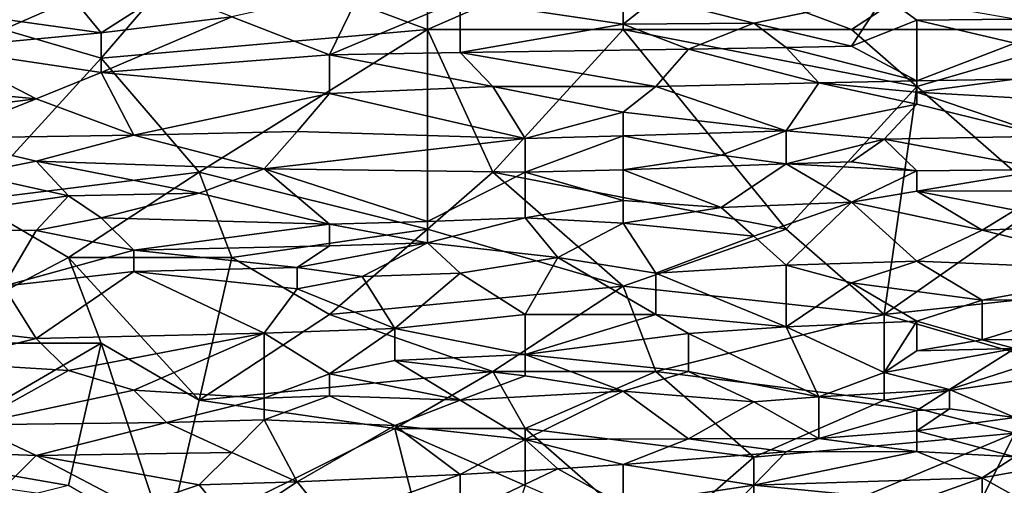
# Model space of a CAD drawing. Extents: x -1.1 to 1.1, y -0.36 to 0.36.
# Tile 187 of 256: x -0.4711 to -0.3362, y 0.1764 to 0.2402. Entities that reach past the tile are written whole.
import ezdxf

# ---------------------------------------------------------------- set-up
doc = ezdxf.new("R2010")
doc.units = 0

msp = doc.modelspace()

# ---------------------------------------------------------------- linework, layer by layer
for points in [[(-0.44654, 0.2506, 0.26855), (-0.47336, 0.23888, 0.26875), (-0.48231, 0.2506, 0.26848)], [(-0.47336, 0.23888, 0.26875), (-0.44654, 0.2506, 0.26855), (-0.45995, 0.23497, 0.26879)], [(-0.41524, 0.23888, 0.26879), (-0.45995, 0.23497, 0.26879), (-0.44654, 0.2506, 0.26855)], [(-0.44654, 0.2506, 0.26855), (-0.41524, 0.2506, 0.26856), (-0.41524, 0.23888, 0.26879)], [(-0.41524, 0.23888, 0.26879), (-0.41524, 0.2506, 0.26856), (-0.38841, 0.2506, 0.26858)], [(-0.41524, 0.23888, 0.26879), (-0.38841, 0.2506, 0.26858), (-0.38841, 0.23888, 0.26878)], [(-0.33923, 0.2506, 0.26865), (-0.35712, 0.23888, 0.26879), (-0.38841, 0.2506, 0.26858)], [(-0.35712, 0.23888, 0.26879), (-0.38841, 0.23888, 0.26878), (-0.38841, 0.2506, 0.26858)], [(-0.33923, 0.2506, 0.26865), (-0.32135, 0.23888, 0.2688), (-0.35712, 0.23888, 0.26879)], [(-0.31688, 0.2506, 0.26866), (-0.32135, 0.23888, 0.2688), (-0.33923, 0.2506, 0.26865)], [(-0.44207, 0.24061, 0.62774), (-0.42865, 0.23542, 0.61602), (-0.42418, 0.24465, 0.63555)], [(-0.42418, 0.24465, 0.63555), (-0.42865, 0.23542, 0.61602), (-0.41077, 0.24297, 0.63164)], [(-0.49572, 0.24346, 0.63555), (-0.45995, 0.23842, 0.62383), (-0.46442, 0.24394, 0.63555)], [(-0.49572, 0.24346, 0.63555), (-0.48231, 0.23633, 0.61992), (-0.45995, 0.23842, 0.62383)], [(-0.45995, 0.23842, 0.62383), (-0.45101, 0.24419, 0.63555), (-0.46442, 0.24394, 0.63555)], [(-0.45101, 0.24419, 0.63555), (-0.45995, 0.23842, 0.62383), (-0.44207, 0.24061, 0.62774)], [(-0.42865, 0.23542, 0.61602), (-0.41077, 0.23572, 0.61602), (-0.41077, 0.24297, 0.63164)], [(-0.41077, 0.24297, 0.63164), (-0.38841, 0.23961, 0.62383), (-0.38394, 0.24319, 0.63164)], [(-0.41077, 0.24297, 0.63164), (-0.41077, 0.23572, 0.61602), (-0.38841, 0.23961, 0.62383)], [(-0.37053, 0.23978, 0.62383), (-0.38394, 0.24319, 0.63164), (-0.38841, 0.23961, 0.62383)], [(-0.38394, 0.24319, 0.63164), (-0.37053, 0.23978, 0.62383), (-0.35265, 0.24346, 0.63164)], [(-0.37053, 0.23978, 0.62383), (-0.35712, 0.23662, 0.61602), (-0.35265, 0.24346, 0.63164)], [(-0.34817, 0.24015, 0.62383), (-0.35265, 0.24346, 0.63164), (-0.35712, 0.23662, 0.61602)], [(-0.35265, 0.24346, 0.63164), (-0.34817, 0.24015, 0.62383), (-0.33476, 0.24032, 0.62383)], [(-0.42865, 0.23542, 0.61602), (-0.44207, 0.24061, 0.62774), (-0.45995, 0.23301, 0.61211)], [(-0.45995, 0.23842, 0.62383), (-0.45995, 0.23301, 0.61211), (-0.44207, 0.24061, 0.62774)], [(-0.33476, 0.23701, 0.61602), (-0.33476, 0.24032, 0.62383), (-0.34817, 0.24015, 0.62383)], [(-0.45995, 0.23497, 0.26879), (-0.47783, 0.21544, 0.26887), (-0.47336, 0.23888, 0.26875)], [(-0.44654, 0.21935, 0.26889), (-0.45995, 0.23497, 0.26879), (-0.41524, 0.23888, 0.26879)], [(-0.41524, 0.23888, 0.26879), (-0.41524, 0.21154, 0.26892), (-0.44654, 0.21935, 0.26889)], [(-0.38841, 0.23888, 0.26878), (-0.4063, 0.21935, 0.26892), (-0.41524, 0.23888, 0.26879)], [(-0.4063, 0.21935, 0.26892), (-0.41524, 0.21154, 0.26892), (-0.41524, 0.23888, 0.26879)], [(-0.38841, 0.23961, 0.62383), (-0.41077, 0.23572, 0.61602), (-0.37947, 0.2362, 0.61602)], [(-0.36606, 0.21154, 0.26892), (-0.4063, 0.21935, 0.26892), (-0.38841, 0.23888, 0.26878)], [(-0.38841, 0.23961, 0.62383), (-0.37947, 0.2362, 0.61602), (-0.37053, 0.23978, 0.62383)], [(-0.38841, 0.23888, 0.26878), (-0.35712, 0.23888, 0.26879), (-0.34817, 0.23107, 0.26886)], [(-0.34817, 0.23107, 0.26886), (-0.36606, 0.21154, 0.26892), (-0.38841, 0.23888, 0.26878)], [(-0.36606, 0.23644, 0.61602), (-0.37053, 0.23978, 0.62383), (-0.37947, 0.2362, 0.61602)], [(-0.37053, 0.23978, 0.62383), (-0.36606, 0.23644, 0.61602), (-0.35712, 0.23662, 0.61602)], [(-0.35712, 0.23662, 0.61602), (-0.34817, 0.23187, 0.6043), (-0.34817, 0.24015, 0.62383)], [(-0.35712, 0.23888, 0.26879), (-0.32135, 0.23888, 0.2688), (-0.34817, 0.23107, 0.26886)], [(-0.33476, 0.23701, 0.61602), (-0.34817, 0.24015, 0.62383), (-0.34817, 0.23187, 0.6043)], [(-0.34817, 0.23107, 0.26886), (-0.32135, 0.23888, 0.2688), (-0.33029, 0.21544, 0.26891)], [(-0.45995, 0.23301, 0.61211), (-0.45995, 0.23842, 0.62383), (-0.48231, 0.23633, 0.61992)], [(-0.46889, 0.22937, 0.6043), (-0.48231, 0.23633, 0.61992), (-0.48678, 0.23107, 0.6086)], [(-0.48231, 0.23633, 0.61992), (-0.46889, 0.22937, 0.6043), (-0.45995, 0.23301, 0.61211)], [(-0.41077, 0.23572, 0.61602), (-0.38394, 0.23107, 0.60449), (-0.37947, 0.2362, 0.61602)], [(-0.36159, 0.23156, 0.6043), (-0.37947, 0.2362, 0.61602), (-0.38394, 0.23107, 0.60449)], [(-0.37947, 0.2362, 0.61602), (-0.36159, 0.23156, 0.6043), (-0.36606, 0.23644, 0.61602)], [(-0.34817, 0.23187, 0.6043), (-0.35712, 0.23662, 0.61602), (-0.36606, 0.23644, 0.61602)], [(-0.34817, 0.23187, 0.6043), (-0.36606, 0.23644, 0.61602), (-0.36159, 0.23156, 0.6043)], [(-0.34817, 0.23187, 0.6043), (-0.33476, 0.2321, 0.6043), (-0.33476, 0.23701, 0.61602)], [(-0.44654, 0.21935, 0.26889), (-0.47783, 0.21544, 0.26887), (-0.45995, 0.23497, 0.26879)], [(-0.45995, 0.23301, 0.61211), (-0.42865, 0.23012, 0.6043), (-0.42865, 0.23542, 0.61602)], [(-0.42865, 0.23542, 0.61602), (-0.4063, 0.23107, 0.60551), (-0.41077, 0.23572, 0.61602)], [(-0.42865, 0.23542, 0.61602), (-0.42865, 0.23012, 0.6043), (-0.4063, 0.23107, 0.60551)], [(-0.41077, 0.23572, 0.61602), (-0.4063, 0.23107, 0.60551), (-0.38394, 0.23107, 0.60449)], [(-0.46889, 0.22937, 0.6043), (-0.45548, 0.22441, 0.59258), (-0.45995, 0.23301, 0.61211)], [(-0.42865, 0.23012, 0.6043), (-0.45995, 0.23301, 0.61211), (-0.45548, 0.22441, 0.59258)], [(-0.48678, 0.23107, 0.6086), (-0.50019, 0.22546, 0.59649), (-0.46889, 0.22937, 0.6043)], [(-0.40183, 0.22395, 0.58867), (-0.4063, 0.23107, 0.60551), (-0.42865, 0.23012, 0.6043)], [(-0.38841, 0.22758, 0.59649), (-0.38394, 0.23107, 0.60449), (-0.4063, 0.23107, 0.60551)], [(-0.38841, 0.22758, 0.59649), (-0.4063, 0.23107, 0.60551), (-0.40183, 0.22395, 0.58867)], [(-0.38394, 0.23107, 0.60449), (-0.38841, 0.22758, 0.59649), (-0.36606, 0.225, 0.58867)], [(-0.36606, 0.225, 0.58867), (-0.36159, 0.23156, 0.6043), (-0.38394, 0.23107, 0.60449)], [(-0.36159, 0.23156, 0.6043), (-0.36606, 0.225, 0.58867), (-0.34817, 0.22866, 0.59649)], [(-0.35265, 0.19982, 0.26884), (-0.36606, 0.21154, 0.26892), (-0.34817, 0.23107, 0.26886)], [(-0.34817, 0.2303, 0.60039), (-0.34817, 0.23187, 0.6043), (-0.36159, 0.23156, 0.6043)], [(-0.36159, 0.23156, 0.6043), (-0.34817, 0.22866, 0.59649), (-0.34817, 0.2303, 0.60039)], [(-0.35265, 0.19982, 0.26884), (-0.34817, 0.23107, 0.26886), (-0.33029, 0.21544, 0.26891)], [(-0.34817, 0.23187, 0.6043), (-0.34817, 0.2303, 0.60039), (-0.33476, 0.2321, 0.6043)], [(-0.33476, 0.2321, 0.6043), (-0.34817, 0.2303, 0.60039), (-0.32582, 0.22901, 0.59649)], [(-0.45548, 0.22441, 0.59258), (-0.43312, 0.2249, 0.59258), (-0.42865, 0.23012, 0.6043)], [(-0.42865, 0.23012, 0.6043), (-0.43312, 0.2249, 0.59258), (-0.40183, 0.22395, 0.58867)], [(-0.33029, 0.22425, 0.58477), (-0.32582, 0.22901, 0.59649), (-0.34817, 0.2303, 0.60039)], [(-0.33029, 0.22425, 0.58477), (-0.34817, 0.2303, 0.60039), (-0.34817, 0.22866, 0.59649)], [(-0.50019, 0.22546, 0.59649), (-0.48231, 0.22398, 0.59258), (-0.46889, 0.22937, 0.6043)], [(-0.45548, 0.22441, 0.59258), (-0.46889, 0.22937, 0.6043), (-0.48231, 0.22398, 0.59258)], [(-0.36606, 0.225, 0.58867), (-0.35265, 0.22384, 0.58477), (-0.34817, 0.22866, 0.59649)], [(-0.34817, 0.22866, 0.59649), (-0.35265, 0.22384, 0.58477), (-0.33029, 0.22425, 0.58477)], [(-0.40183, 0.22395, 0.58867), (-0.38841, 0.22431, 0.58867), (-0.38841, 0.22758, 0.59649)], [(-0.36606, 0.225, 0.58867), (-0.38841, 0.22758, 0.59649), (-0.38841, 0.22431, 0.58867)], [(-0.48231, 0.22398, 0.59258), (-0.46889, 0.22086, 0.58477), (-0.45548, 0.22441, 0.59258)], [(-0.4376, 0.2198, 0.58086), (-0.45548, 0.22441, 0.59258), (-0.46889, 0.22086, 0.58477)], [(-0.45548, 0.22441, 0.59258), (-0.4376, 0.2198, 0.58086), (-0.43312, 0.2249, 0.59258)], [(-0.43312, 0.2249, 0.59258), (-0.4376, 0.2198, 0.58086), (-0.40183, 0.22395, 0.58867)], [(-0.38841, 0.22431, 0.58867), (-0.40183, 0.22395, 0.58867), (-0.40183, 0.21935, 0.57746)], [(-0.40183, 0.21935, 0.57746), (-0.38841, 0.21966, 0.57696), (-0.38841, 0.22431, 0.58867)], [(-0.38841, 0.22431, 0.58867), (-0.375, 0.22166, 0.58086), (-0.36606, 0.225, 0.58867)], [(-0.38841, 0.22431, 0.58867), (-0.38841, 0.21966, 0.57696), (-0.375, 0.22166, 0.58086)], [(-0.375, 0.22166, 0.58086), (-0.36606, 0.22046, 0.57696), (-0.36606, 0.225, 0.58867)], [(-0.36606, 0.225, 0.58867), (-0.36606, 0.22046, 0.57696), (-0.35265, 0.22384, 0.58477)], [(-0.35265, 0.22384, 0.58477), (-0.33029, 0.21969, 0.57305), (-0.33029, 0.22425, 0.58477)], [(-0.46889, 0.22086, 0.58477), (-0.48231, 0.22398, 0.59258), (-0.47783, 0.21906, 0.58086)], [(-0.4376, 0.2198, 0.58086), (-0.40183, 0.21935, 0.57746), (-0.40183, 0.22395, 0.58867)], [(-0.35712, 0.22074, 0.57696), (-0.35265, 0.22384, 0.58477), (-0.36606, 0.22046, 0.57696)], [(-0.34817, 0.21951, 0.57305), (-0.35265, 0.22384, 0.58477), (-0.35712, 0.22074, 0.57696)], [(-0.33029, 0.21969, 0.57305), (-0.35265, 0.22384, 0.58477), (-0.34817, 0.21951, 0.57305)], [(-0.375, 0.22166, 0.58086), (-0.38841, 0.21966, 0.57696), (-0.36606, 0.22046, 0.57696)], [(-0.47783, 0.21906, 0.58086), (-0.46442, 0.21611, 0.57305), (-0.46889, 0.22086, 0.58477)], [(-0.46889, 0.22086, 0.58477), (-0.46442, 0.21611, 0.57305), (-0.44654, 0.21648, 0.57305)], [(-0.46889, 0.22086, 0.58477), (-0.44654, 0.21648, 0.57305), (-0.4376, 0.2198, 0.58086)], [(-0.38841, 0.21966, 0.57696), (-0.375, 0.21451, 0.56133), (-0.36606, 0.22046, 0.57696)], [(-0.375, 0.21451, 0.56133), (-0.35712, 0.21521, 0.56133), (-0.36606, 0.22046, 0.57696)], [(-0.35712, 0.22074, 0.57696), (-0.36606, 0.22046, 0.57696), (-0.34817, 0.21951, 0.57305)], [(-0.35712, 0.21521, 0.56133), (-0.34817, 0.21951, 0.57305), (-0.36606, 0.22046, 0.57696)], [(-0.47783, 0.21906, 0.58086), (-0.49572, 0.21154, 0.56317), (-0.46442, 0.21611, 0.57305)], [(-0.47783, 0.21544, 0.26887), (-0.44654, 0.21935, 0.26889), (-0.46442, 0.20763, 0.26886)], [(-0.44207, 0.20763, 0.26889), (-0.46442, 0.20763, 0.26886), (-0.44654, 0.21935, 0.26889)], [(-0.44654, 0.21648, 0.57305), (-0.42865, 0.21223, 0.56133), (-0.4376, 0.2198, 0.58086)], [(-0.44207, 0.20763, 0.26889), (-0.44654, 0.21935, 0.26889), (-0.41524, 0.21154, 0.26892)], [(-0.4376, 0.2198, 0.58086), (-0.41524, 0.2126, 0.56133), (-0.40183, 0.21935, 0.57746)], [(-0.41524, 0.2126, 0.56133), (-0.4376, 0.2198, 0.58086), (-0.42865, 0.21223, 0.56133)], [(-0.41524, 0.2126, 0.56133), (-0.40183, 0.21309, 0.56133), (-0.40183, 0.21935, 0.57746)], [(-0.41524, 0.21154, 0.26892), (-0.4063, 0.21935, 0.26892), (-0.38841, 0.20372, 0.26887)], [(-0.36606, 0.21154, 0.26892), (-0.38841, 0.20372, 0.26887), (-0.4063, 0.21935, 0.26892)], [(-0.40183, 0.21935, 0.57746), (-0.38841, 0.21544, 0.5658), (-0.38841, 0.21966, 0.57696)], [(-0.38841, 0.21544, 0.5658), (-0.40183, 0.21935, 0.57746), (-0.40183, 0.21309, 0.56133)], [(-0.38841, 0.21544, 0.5658), (-0.375, 0.21451, 0.56133), (-0.38841, 0.21966, 0.57696)], [(-0.35712, 0.21521, 0.56133), (-0.34817, 0.21673, 0.56524), (-0.34817, 0.21951, 0.57305)], [(-0.30794, 0.21684, 0.56524), (-0.33029, 0.21969, 0.57305), (-0.34817, 0.21673, 0.56524)], [(-0.34817, 0.21951, 0.57305), (-0.34817, 0.21673, 0.56524), (-0.33029, 0.21969, 0.57305)], [(-0.49572, 0.21154, 0.56317), (-0.46889, 0.21136, 0.56133), (-0.46442, 0.21611, 0.57305)], [(-0.45995, 0.21307, 0.56524), (-0.46442, 0.21611, 0.57305), (-0.46889, 0.21136, 0.56133)], [(-0.46442, 0.21611, 0.57305), (-0.45995, 0.21307, 0.56524), (-0.44654, 0.21648, 0.57305)], [(-0.42865, 0.21223, 0.56133), (-0.44654, 0.21648, 0.57305), (-0.45995, 0.21307, 0.56524)], [(-0.35712, 0.21521, 0.56133), (-0.33923, 0.21138, 0.54961), (-0.34817, 0.21673, 0.56524)], [(-0.34817, 0.21673, 0.56524), (-0.33476, 0.21412, 0.55742), (-0.30794, 0.21684, 0.56524)], [(-0.33923, 0.21138, 0.54961), (-0.33476, 0.21412, 0.55742), (-0.34817, 0.21673, 0.56524)], [(-0.46442, 0.20763, 0.26886), (-0.48678, 0.19591, 0.26875), (-0.47783, 0.21544, 0.26887)], [(-0.40183, 0.21309, 0.56133), (-0.38841, 0.21233, 0.55742), (-0.38841, 0.21544, 0.5658)], [(-0.38841, 0.21544, 0.5658), (-0.38841, 0.21233, 0.55742), (-0.375, 0.21451, 0.56133)], [(-0.375, 0.21451, 0.56133), (-0.37053, 0.21057, 0.54961), (-0.35712, 0.21521, 0.56133)], [(-0.37053, 0.21057, 0.54961), (-0.36606, 0.20661, 0.53789), (-0.35712, 0.21521, 0.56133)], [(-0.34817, 0.20715, 0.53789), (-0.35712, 0.21521, 0.56133), (-0.36606, 0.20661, 0.53789)], [(-0.35712, 0.21521, 0.56133), (-0.34817, 0.20715, 0.53789), (-0.33923, 0.21138, 0.54961)], [(-0.33029, 0.21544, 0.26891), (-0.31688, 0.20372, 0.26889), (-0.35265, 0.19982, 0.26884)], [(-0.37053, 0.21057, 0.54961), (-0.375, 0.21451, 0.56133), (-0.38841, 0.21233, 0.55742)], [(-0.33476, 0.21412, 0.55742), (-0.33923, 0.21138, 0.54961), (-0.30794, 0.2126, 0.55352)], [(-0.46889, 0.21136, 0.56133), (-0.45548, 0.20864, 0.55352), (-0.45995, 0.21307, 0.56524)], [(-0.45995, 0.21307, 0.56524), (-0.45548, 0.20864, 0.55352), (-0.42865, 0.21223, 0.56133)], [(-0.45548, 0.20864, 0.55352), (-0.42865, 0.20925, 0.55352), (-0.42865, 0.21223, 0.56133)], [(-0.42865, 0.21223, 0.56133), (-0.41524, 0.20966, 0.55352), (-0.41524, 0.2126, 0.56133)], [(-0.41524, 0.20966, 0.55352), (-0.42865, 0.21223, 0.56133), (-0.42865, 0.20925, 0.55352)], [(-0.41524, 0.2126, 0.56133), (-0.41524, 0.20966, 0.55352), (-0.40183, 0.21309, 0.56133)], [(-0.39736, 0.20763, 0.54596), (-0.40183, 0.21309, 0.56133), (-0.41524, 0.20966, 0.55352)], [(-0.40183, 0.21309, 0.56133), (-0.39736, 0.20763, 0.54596), (-0.38841, 0.21233, 0.55742)], [(-0.39736, 0.20763, 0.54596), (-0.38394, 0.2055, 0.53789), (-0.38841, 0.21233, 0.55742)], [(-0.38841, 0.21233, 0.55742), (-0.38394, 0.2055, 0.53789), (-0.37053, 0.21057, 0.54961)], [(-0.33923, 0.21138, 0.54961), (-0.31688, 0.20588, 0.53399), (-0.30794, 0.2126, 0.55352)], [(-0.47336, 0.20372, 0.54133), (-0.46889, 0.21136, 0.56133), (-0.49572, 0.21154, 0.56317)], [(-0.45548, 0.20864, 0.55352), (-0.46889, 0.21136, 0.56133), (-0.47336, 0.20372, 0.54133)], [(-0.44207, 0.20763, 0.26889), (-0.41524, 0.21154, 0.26892), (-0.42865, 0.19982, 0.26882)], [(-0.41524, 0.21154, 0.26892), (-0.38841, 0.20372, 0.26887), (-0.42865, 0.19982, 0.26882)], [(-0.36606, 0.21154, 0.26892), (-0.35265, 0.19982, 0.26884), (-0.38841, 0.20372, 0.26887)], [(-0.38394, 0.2055, 0.53789), (-0.36606, 0.20661, 0.53789), (-0.37053, 0.21057, 0.54961)], [(-0.31688, 0.20588, 0.53399), (-0.33923, 0.21138, 0.54961), (-0.34817, 0.20715, 0.53789)], [(-0.45548, 0.20864, 0.55352), (-0.43312, 0.20625, 0.54571), (-0.42865, 0.20925, 0.55352)], [(-0.42865, 0.20925, 0.55352), (-0.43312, 0.20625, 0.54571), (-0.41524, 0.20966, 0.55352)], [(-0.43312, 0.20625, 0.54571), (-0.42418, 0.20503, 0.5418), (-0.41524, 0.20966, 0.55352)], [(-0.42418, 0.20503, 0.5418), (-0.41077, 0.2055, 0.5418), (-0.41524, 0.20966, 0.55352)], [(-0.39736, 0.20763, 0.54596), (-0.41524, 0.20966, 0.55352), (-0.41077, 0.2055, 0.5418)], [(-0.47336, 0.20372, 0.54133), (-0.45548, 0.20572, 0.54571), (-0.45548, 0.20864, 0.55352)], [(-0.43312, 0.20625, 0.54571), (-0.45548, 0.20864, 0.55352), (-0.45548, 0.20572, 0.54571)], [(-0.46442, 0.20763, 0.26886), (-0.45995, 0.19591, 0.26875), (-0.48678, 0.19591, 0.26875)], [(-0.44654, 0.1881, 0.26856), (-0.46442, 0.20763, 0.26886), (-0.44207, 0.20763, 0.26889)], [(-0.44654, 0.1881, 0.26856), (-0.45995, 0.19591, 0.26875), (-0.46442, 0.20763, 0.26886)], [(-0.42865, 0.19982, 0.26882), (-0.44654, 0.1881, 0.26856), (-0.44207, 0.20763, 0.26889)], [(-0.41077, 0.2055, 0.5418), (-0.40183, 0.19982, 0.52523), (-0.39736, 0.20763, 0.54596)], [(-0.38394, 0.19982, 0.52243), (-0.39736, 0.20763, 0.54596), (-0.40183, 0.19982, 0.52523)], [(-0.39736, 0.20763, 0.54596), (-0.38394, 0.19982, 0.52243), (-0.38394, 0.2055, 0.53789)], [(-0.36606, 0.19815, 0.51446), (-0.36606, 0.20661, 0.53789), (-0.38394, 0.2055, 0.53789)], [(-0.36606, 0.20661, 0.53789), (-0.35712, 0.20417, 0.53008), (-0.34817, 0.20715, 0.53789)], [(-0.36606, 0.19815, 0.51446), (-0.35712, 0.20417, 0.53008), (-0.36606, 0.20661, 0.53789)], [(-0.35712, 0.20417, 0.53008), (-0.33923, 0.20179, 0.52227), (-0.34817, 0.20715, 0.53789)], [(-0.34817, 0.20715, 0.53789), (-0.33923, 0.20179, 0.52227), (-0.31688, 0.20588, 0.53399)], [(-0.47336, 0.20372, 0.54133), (-0.46889, 0.19652, 0.52227), (-0.45548, 0.20572, 0.54571)], [(-0.4376, 0.19729, 0.52227), (-0.45548, 0.20572, 0.54571), (-0.46889, 0.19652, 0.52227)], [(-0.43312, 0.20335, 0.53789), (-0.43312, 0.20625, 0.54571), (-0.45548, 0.20572, 0.54571)], [(-0.45548, 0.20572, 0.54571), (-0.4376, 0.19729, 0.52227), (-0.43312, 0.20335, 0.53789)], [(-0.42418, 0.20503, 0.5418), (-0.43312, 0.20625, 0.54571), (-0.43312, 0.20335, 0.53789)], [(-0.42418, 0.20503, 0.5418), (-0.41971, 0.19793, 0.52227), (-0.41077, 0.2055, 0.5418)], [(-0.40183, 0.19982, 0.52523), (-0.41077, 0.2055, 0.5418), (-0.41971, 0.19793, 0.52227)], [(-0.38394, 0.19982, 0.52243), (-0.36606, 0.19815, 0.51446), (-0.38394, 0.2055, 0.53789)], [(-0.32135, 0.20189, 0.52227), (-0.31688, 0.20588, 0.53399), (-0.33923, 0.20179, 0.52227)], [(-0.43312, 0.20335, 0.53789), (-0.41971, 0.19793, 0.52227), (-0.42418, 0.20503, 0.5418)], [(-0.36606, 0.19815, 0.51446), (-0.34817, 0.19891, 0.51446), (-0.35712, 0.20417, 0.53008)], [(-0.35712, 0.20417, 0.53008), (-0.34817, 0.19891, 0.51446), (-0.33923, 0.20179, 0.52227)], [(-0.49125, 0.19907, 0.53008), (-0.46889, 0.19652, 0.52227), (-0.47336, 0.20372, 0.54133)], [(-0.4376, 0.19729, 0.52227), (-0.41971, 0.19793, 0.52227), (-0.43312, 0.20335, 0.53789)], [(-0.38841, 0.20372, 0.26887), (-0.4063, 0.19201, 0.26866), (-0.42865, 0.19982, 0.26882)], [(-0.38841, 0.20372, 0.26887), (-0.38394, 0.19201, 0.26867), (-0.4063, 0.19201, 0.26866)], [(-0.38394, 0.19201, 0.26867), (-0.38841, 0.20372, 0.26887), (-0.35265, 0.19982, 0.26884)], [(-0.31688, 0.20372, 0.26889), (-0.32582, 0.19201, 0.26868), (-0.35265, 0.19982, 0.26884)], [(-0.34817, 0.19891, 0.51446), (-0.33923, 0.19637, 0.50664), (-0.33923, 0.20179, 0.52227)], [(-0.33923, 0.19637, 0.50664), (-0.32135, 0.19648, 0.50664), (-0.32135, 0.20189, 0.52227)], [(-0.33923, 0.20179, 0.52227), (-0.33923, 0.19637, 0.50664), (-0.32135, 0.20189, 0.52227)], [(-0.42865, 0.19982, 0.26882), (-0.4063, 0.19201, 0.26866), (-0.44654, 0.1881, 0.26856)], [(-0.40183, 0.19436, 0.51055), (-0.40183, 0.19982, 0.52523), (-0.41971, 0.19793, 0.52227)], [(-0.37947, 0.19722, 0.51446), (-0.38394, 0.19982, 0.52243), (-0.40183, 0.19436, 0.51055)], [(-0.40183, 0.19982, 0.52523), (-0.40183, 0.19436, 0.51055), (-0.38394, 0.19982, 0.52243)], [(-0.36606, 0.19815, 0.51446), (-0.38394, 0.19982, 0.52243), (-0.37947, 0.19722, 0.51446)], [(-0.35265, 0.19982, 0.26884), (-0.35265, 0.1881, 0.26855), (-0.38394, 0.19201, 0.26867)], [(-0.32582, 0.19201, 0.26868), (-0.35265, 0.1881, 0.26855), (-0.35265, 0.19982, 0.26884)], [(-0.49125, 0.19907, 0.53008), (-0.48231, 0.19323, 0.51446), (-0.46889, 0.19652, 0.52227)], [(-0.35265, 0.1919, 0.49492), (-0.34817, 0.19891, 0.51446), (-0.36606, 0.19815, 0.51446)], [(-0.35265, 0.1919, 0.49492), (-0.34817, 0.19483, 0.50274), (-0.34817, 0.19891, 0.51446)], [(-0.33923, 0.19637, 0.50664), (-0.34817, 0.19891, 0.51446), (-0.34817, 0.19483, 0.50274)], [(-0.46889, 0.19652, 0.52227), (-0.46442, 0.19215, 0.51055), (-0.4376, 0.19729, 0.52227)], [(-0.46442, 0.19215, 0.51055), (-0.45548, 0.18944, 0.50274), (-0.4376, 0.19729, 0.52227)], [(-0.4376, 0.18836, 0.49883), (-0.4376, 0.19729, 0.52227), (-0.45548, 0.18944, 0.50274)], [(-0.4376, 0.19729, 0.52227), (-0.42865, 0.19168, 0.50664), (-0.41971, 0.19793, 0.52227)], [(-0.4376, 0.18836, 0.49883), (-0.42865, 0.19168, 0.50664), (-0.4376, 0.19729, 0.52227)], [(-0.42865, 0.19168, 0.50664), (-0.41971, 0.19353, 0.51055), (-0.41971, 0.19793, 0.52227)], [(-0.40183, 0.19436, 0.51055), (-0.41971, 0.19793, 0.52227), (-0.41971, 0.19353, 0.51055)], [(-0.37947, 0.19201, 0.50031), (-0.37947, 0.19722, 0.51446), (-0.40183, 0.19436, 0.51055)], [(-0.37947, 0.19722, 0.51446), (-0.36159, 0.18853, 0.48711), (-0.36606, 0.19815, 0.51446)], [(-0.37947, 0.19201, 0.50031), (-0.36159, 0.18853, 0.48711), (-0.37947, 0.19722, 0.51446)], [(-0.35265, 0.1919, 0.49492), (-0.36606, 0.19815, 0.51446), (-0.36159, 0.18853, 0.48711)], [(-0.45995, 0.19591, 0.26875), (-0.48678, 0.18029, 0.26832), (-0.48678, 0.19591, 0.26875)], [(-0.48678, 0.18029, 0.26832), (-0.45995, 0.19591, 0.26875), (-0.46442, 0.17638, 0.26815)], [(-0.46442, 0.19215, 0.51055), (-0.46889, 0.19652, 0.52227), (-0.48231, 0.19323, 0.51446)], [(-0.45101, 0.16857, 0.26779), (-0.46442, 0.17638, 0.26815), (-0.45995, 0.19591, 0.26875)], [(-0.44654, 0.1881, 0.26856), (-0.45101, 0.16857, 0.26779), (-0.45995, 0.19591, 0.26875)], [(-0.33923, 0.19637, 0.50664), (-0.34817, 0.19483, 0.50274), (-0.33476, 0.19515, 0.50274)], [(-0.33923, 0.19637, 0.50664), (-0.33476, 0.19515, 0.50274), (-0.32135, 0.19648, 0.50664)], [(-0.41971, 0.19353, 0.51055), (-0.40183, 0.19144, 0.50274), (-0.40183, 0.19436, 0.51055)], [(-0.40183, 0.19436, 0.51055), (-0.38841, 0.18934, 0.49492), (-0.37947, 0.19201, 0.50031)], [(-0.40183, 0.19144, 0.50274), (-0.38841, 0.18934, 0.49492), (-0.40183, 0.19436, 0.51055)], [(-0.34817, 0.19483, 0.50274), (-0.35265, 0.1919, 0.49492), (-0.33476, 0.19515, 0.50274)], [(-0.35265, 0.1919, 0.49492), (-0.3437, 0.18956, 0.48711), (-0.33476, 0.19515, 0.50274)], [(-0.3437, 0.18956, 0.48711), (-0.33476, 0.19243, 0.49492), (-0.33476, 0.19515, 0.50274)], [(-0.48231, 0.19323, 0.51446), (-0.47783, 0.18473, 0.49102), (-0.46442, 0.19215, 0.51055)], [(-0.42865, 0.19168, 0.50664), (-0.41077, 0.1881, 0.49512), (-0.41971, 0.19353, 0.51055)], [(-0.40183, 0.19144, 0.50274), (-0.41971, 0.19353, 0.51055), (-0.41077, 0.1881, 0.49512)], [(-0.46442, 0.19215, 0.51055), (-0.47783, 0.18473, 0.49102), (-0.45548, 0.18944, 0.50274)], [(-0.44654, 0.1881, 0.26856), (-0.4063, 0.19201, 0.26866), (-0.41971, 0.18419, 0.26843)], [(-0.42865, 0.18868, 0.49883), (-0.42865, 0.19168, 0.50664), (-0.4376, 0.18836, 0.49883)], [(-0.41077, 0.1881, 0.49512), (-0.42865, 0.19168, 0.50664), (-0.42865, 0.18868, 0.49883)], [(-0.4063, 0.19201, 0.26866), (-0.40183, 0.18419, 0.26842), (-0.41971, 0.18419, 0.26843)], [(-0.40183, 0.18419, 0.26842), (-0.4063, 0.19201, 0.26866), (-0.38394, 0.19201, 0.26867)], [(-0.38394, 0.19201, 0.26867), (-0.37053, 0.18029, 0.26825), (-0.40183, 0.18419, 0.26842)], [(-0.37053, 0.18786, 0.48711), (-0.37947, 0.19201, 0.50031), (-0.38841, 0.18934, 0.49492)], [(-0.35265, 0.1881, 0.26855), (-0.37053, 0.18029, 0.26825), (-0.38394, 0.19201, 0.26867)], [(-0.37947, 0.19201, 0.50031), (-0.37053, 0.18786, 0.48711), (-0.36159, 0.18853, 0.48711)], [(-0.35265, 0.1919, 0.49492), (-0.36159, 0.18853, 0.48711), (-0.3437, 0.18956, 0.48711)], [(-0.35265, 0.1881, 0.26855), (-0.32582, 0.19201, 0.26868), (-0.33476, 0.18358, 0.26836)], [(-0.3437, 0.18956, 0.48711), (-0.33476, 0.1857, 0.47539), (-0.33476, 0.19243, 0.49492)], [(-0.40183, 0.19144, 0.50274), (-0.41077, 0.1881, 0.49512), (-0.38841, 0.18934, 0.49492)], [(-0.47783, 0.18473, 0.49102), (-0.45101, 0.18505, 0.49102), (-0.45548, 0.18944, 0.50274)], [(-0.4376, 0.18836, 0.49883), (-0.45548, 0.18944, 0.50274), (-0.45101, 0.18505, 0.49102)], [(-0.41077, 0.1881, 0.49512), (-0.40183, 0.18272, 0.4793), (-0.38841, 0.18934, 0.49492)], [(-0.37947, 0.18281, 0.47539), (-0.38841, 0.18934, 0.49492), (-0.40183, 0.18272, 0.4793)], [(-0.37947, 0.18281, 0.47539), (-0.37053, 0.18786, 0.48711), (-0.38841, 0.18934, 0.49492)], [(-0.36159, 0.18853, 0.48711), (-0.34817, 0.18666, 0.4793), (-0.3437, 0.18956, 0.48711)], [(-0.34817, 0.18666, 0.4793), (-0.3437, 0.18688, 0.4793), (-0.3437, 0.18956, 0.48711)], [(-0.33476, 0.1857, 0.47539), (-0.3437, 0.18956, 0.48711), (-0.3437, 0.18688, 0.4793)], [(-0.4376, 0.18541, 0.49102), (-0.4376, 0.18836, 0.49883), (-0.45101, 0.18505, 0.49102)], [(-0.41971, 0.18419, 0.26843), (-0.45101, 0.16857, 0.26779), (-0.44654, 0.1881, 0.26856)], [(-0.41971, 0.18463, 0.48711), (-0.42865, 0.18868, 0.49883), (-0.4376, 0.18541, 0.49102)], [(-0.4376, 0.18836, 0.49883), (-0.4376, 0.18541, 0.49102), (-0.42865, 0.18868, 0.49883)], [(-0.42865, 0.18868, 0.49883), (-0.41971, 0.18463, 0.48711), (-0.41077, 0.1881, 0.49512)], [(-0.40183, 0.18272, 0.4793), (-0.41077, 0.1881, 0.49512), (-0.41971, 0.18463, 0.48711)], [(-0.37947, 0.18281, 0.47539), (-0.36159, 0.18284, 0.47149), (-0.37053, 0.18786, 0.48711)], [(-0.37053, 0.18786, 0.48711), (-0.36159, 0.18284, 0.47149), (-0.36159, 0.18853, 0.48711)], [(-0.37053, 0.18029, 0.26825), (-0.35265, 0.1881, 0.26855), (-0.33476, 0.18358, 0.26836)], [(-0.34817, 0.18666, 0.4793), (-0.36159, 0.18853, 0.48711), (-0.36159, 0.18284, 0.47149)], [(-0.36159, 0.18284, 0.47149), (-0.34817, 0.1839, 0.47149), (-0.34817, 0.18666, 0.4793)], [(-0.33476, 0.1857, 0.47539), (-0.3437, 0.18688, 0.4793), (-0.34817, 0.1839, 0.47149)], [(-0.34817, 0.18666, 0.4793), (-0.34817, 0.1839, 0.47149), (-0.3437, 0.18688, 0.4793)], [(-0.45101, 0.18505, 0.49102), (-0.47783, 0.18473, 0.49102), (-0.46889, 0.1805, 0.4793)], [(-0.44207, 0.18093, 0.4793), (-0.45101, 0.18505, 0.49102), (-0.46889, 0.1805, 0.4793)], [(-0.45101, 0.18505, 0.49102), (-0.44207, 0.18093, 0.4793), (-0.4376, 0.18541, 0.49102)], [(-0.43312, 0.17691, 0.46758), (-0.4376, 0.18541, 0.49102), (-0.44207, 0.18093, 0.4793)], [(-0.43312, 0.17691, 0.46758), (-0.41971, 0.18463, 0.48711), (-0.4376, 0.18541, 0.49102)], [(-0.34817, 0.1839, 0.47149), (-0.33476, 0.18031, 0.45977), (-0.33476, 0.1857, 0.47539)], [(-0.46889, 0.1805, 0.4793), (-0.47783, 0.18473, 0.49102), (-0.50019, 0.18169, 0.48321)], [(-0.45101, 0.16857, 0.26779), (-0.41971, 0.18419, 0.26843), (-0.41077, 0.14904, 0.26684)], [(-0.43312, 0.17691, 0.46758), (-0.41077, 0.17789, 0.46758), (-0.41971, 0.18463, 0.48711)], [(-0.41971, 0.18463, 0.48711), (-0.41077, 0.17789, 0.46758), (-0.40183, 0.18272, 0.4793)], [(-0.41971, 0.18419, 0.26843), (-0.40183, 0.18419, 0.26842), (-0.40183, 0.17638, 0.26812)], [(-0.40183, 0.17638, 0.26812), (-0.41077, 0.14904, 0.26684), (-0.41971, 0.18419, 0.26843)], [(-0.37053, 0.18029, 0.26825), (-0.38394, 0.16857, 0.26773), (-0.40183, 0.18419, 0.26842)], [(-0.38394, 0.16857, 0.26773), (-0.40183, 0.17638, 0.26812), (-0.40183, 0.18419, 0.26842)], [(-0.33476, 0.18358, 0.26836), (-0.34817, 0.15685, 0.26712), (-0.37053, 0.16857, 0.2677)], [(-0.33476, 0.18358, 0.26836), (-0.37053, 0.16857, 0.2677), (-0.37053, 0.18029, 0.26825)], [(-0.36159, 0.18284, 0.47149), (-0.34817, 0.18106, 0.46367), (-0.34817, 0.1839, 0.47149)], [(-0.34817, 0.1839, 0.47149), (-0.34817, 0.18106, 0.46367), (-0.33476, 0.18031, 0.45977)], [(-0.33476, 0.16857, 0.26768), (-0.34817, 0.15685, 0.26712), (-0.33476, 0.18358, 0.26836)], [(-0.39736, 0.17869, 0.46758), (-0.40183, 0.18272, 0.4793), (-0.41077, 0.17789, 0.46758)], [(-0.40183, 0.18272, 0.4793), (-0.38841, 0.17929, 0.46758), (-0.37947, 0.18281, 0.47539)], [(-0.40183, 0.18272, 0.4793), (-0.39736, 0.17869, 0.46758), (-0.38841, 0.17929, 0.46758)], [(-0.36606, 0.181, 0.46758), (-0.37947, 0.18281, 0.47539), (-0.38841, 0.17929, 0.46758)], [(-0.37947, 0.18281, 0.47539), (-0.36606, 0.181, 0.46758), (-0.36159, 0.18284, 0.47149)], [(-0.34817, 0.18106, 0.46367), (-0.36159, 0.18284, 0.47149), (-0.36606, 0.181, 0.46758)], [(-0.50019, 0.18169, 0.48321), (-0.47336, 0.17602, 0.46758), (-0.46889, 0.1805, 0.4793)], [(-0.46889, 0.1805, 0.4793), (-0.44654, 0.17648, 0.46758), (-0.44207, 0.18093, 0.4793)], [(-0.43312, 0.17691, 0.46758), (-0.44207, 0.18093, 0.4793), (-0.44654, 0.17648, 0.46758)], [(-0.38841, 0.17929, 0.46758), (-0.37053, 0.17646, 0.45586), (-0.36606, 0.181, 0.46758)], [(-0.37053, 0.17646, 0.45586), (-0.33923, 0.17743, 0.45196), (-0.34817, 0.18106, 0.46367)], [(-0.36606, 0.181, 0.46758), (-0.37053, 0.17646, 0.45586), (-0.34817, 0.18106, 0.46367)], [(-0.34817, 0.18106, 0.46367), (-0.33923, 0.17743, 0.45196), (-0.33476, 0.18031, 0.45977)], [(-0.46442, 0.17638, 0.26815), (-0.49572, 0.16857, 0.26782), (-0.48678, 0.18029, 0.26832)], [(-0.45548, 0.17346, 0.45977), (-0.46889, 0.1805, 0.4793), (-0.47336, 0.17602, 0.46758)], [(-0.46889, 0.1805, 0.4793), (-0.45548, 0.17346, 0.45977), (-0.44654, 0.17648, 0.46758)], [(-0.37053, 0.18029, 0.26825), (-0.37053, 0.16857, 0.2677), (-0.38394, 0.16857, 0.26773)], [(-0.33476, 0.18031, 0.45977), (-0.33923, 0.17743, 0.45196), (-0.33029, 0.17903, 0.45586)], [(-0.38841, 0.17373, 0.45196), (-0.39736, 0.17869, 0.46758), (-0.41077, 0.17234, 0.45196)], [(-0.41077, 0.17789, 0.46758), (-0.41077, 0.17234, 0.45196), (-0.39736, 0.17869, 0.46758)], [(-0.38841, 0.17373, 0.45196), (-0.38841, 0.17929, 0.46758), (-0.39736, 0.17869, 0.46758)], [(-0.37053, 0.17646, 0.45586), (-0.38841, 0.17929, 0.46758), (-0.38841, 0.17373, 0.45196)], [(-0.33029, 0.17247, 0.43652), (-0.33029, 0.17903, 0.45586), (-0.33923, 0.17743, 0.45196)], [(-0.44207, 0.17094, 0.45196), (-0.43312, 0.17691, 0.46758), (-0.44654, 0.17648, 0.46758)], [(-0.42865, 0.17145, 0.45196), (-0.43312, 0.17691, 0.46758), (-0.44207, 0.17094, 0.45196)], [(-0.43312, 0.17691, 0.46758), (-0.42865, 0.17145, 0.45196), (-0.41077, 0.17789, 0.46758)], [(-0.41077, 0.17234, 0.45196), (-0.41077, 0.17789, 0.46758), (-0.42865, 0.17145, 0.45196)], [(-0.33923, 0.17743, 0.45196), (-0.37053, 0.17646, 0.45586), (-0.34817, 0.17423, 0.44414)], [(-0.33923, 0.17218, 0.43633), (-0.33923, 0.17743, 0.45196), (-0.34817, 0.17423, 0.44414)], [(-0.33029, 0.17247, 0.43652), (-0.33923, 0.17743, 0.45196), (-0.33923, 0.17218, 0.43633)], [(-0.44207, 0.17094, 0.45196), (-0.44654, 0.17648, 0.46758), (-0.45548, 0.17346, 0.45977)], [(-0.38841, 0.17373, 0.45196), (-0.375, 0.17206, 0.44414), (-0.37053, 0.17646, 0.45586)], [(-0.37053, 0.17646, 0.45586), (-0.375, 0.17206, 0.44414), (-0.34817, 0.17423, 0.44414)]]:
    msp.add_3dface(points)

doc.saveas('drawing.dxf')
